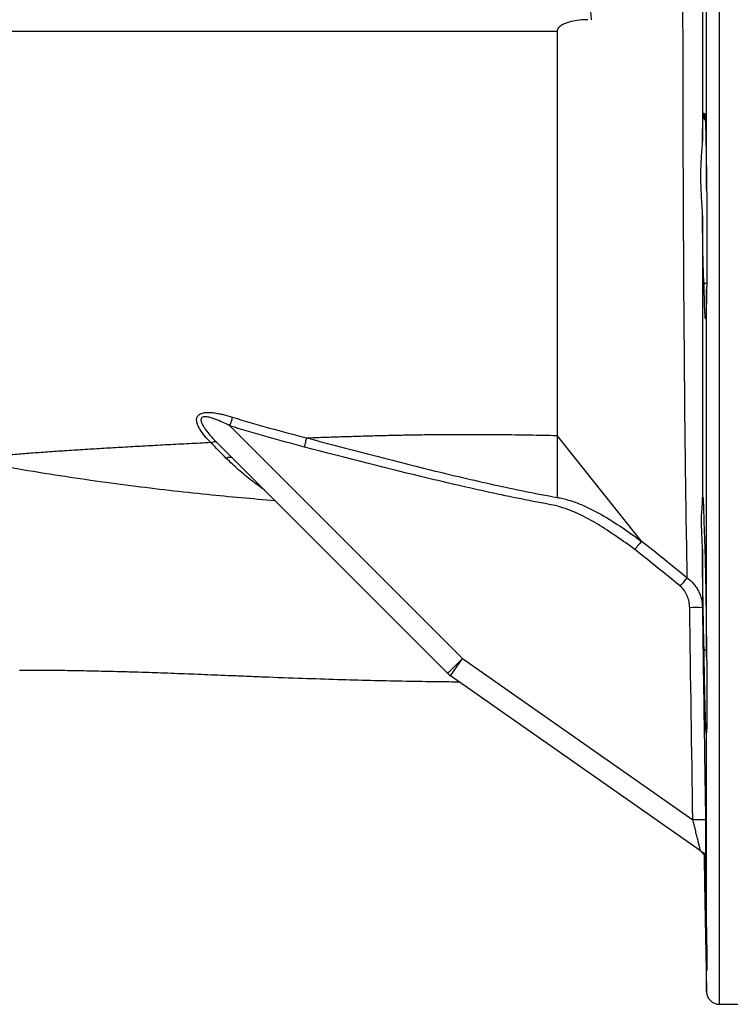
# Model space of a CAD drawing. Header units: millimetres. Extents: x 1747 to 10789, y 1498 to 10860.
# Tile 9 of 21: x 5811 to 6642, y 2248 to 3398. Entities that reach past the tile are written whole.
import ezdxf

# ---------------------------------------------------------------- set-up
doc = ezdxf.new("R2010")
doc.units = ezdxf.units.MM
doc.header["$LTSCALE"] = 5

msp = doc.modelspace()

# ---------------------------------------------------------------- linework, layer by layer
at = {"color": 8, "linetype": 'Continuous', "lineweight": 25}
for p, q in [((6629.1, 2247.9), (6629.1, 4647.9)), ((6614.1, 2262.6), (6614.1, 2288.9))]:
    msp.add_line(p, q, dxfattribs=at)
at = {"color": 7, "linetype": 'Continuous', "lineweight": 25}
for p, q in [((6614.1, 3199.8), (6614.1, 3696)), ((6611.2, 3281.7), (6612.5, 3281.7)), ((6614.4, 3194.2), (6614.4, 3087.4)), ((6611.2, 3090), (6614.4, 3090)), ((6614.1, 2653.5), (6614.1, 3083.2)), ((6057.1, 2923.5), (6328.8, 2651.8)), ((6537.6, 2789.3), (6439.4, 2912.3)), ((6439.4, 2912.3), (6439.4, 2839.9)), ((6311.4, 2634.5), (6041.9, 2904)), ((6611.2, 2661.8), (6614.4, 2661.8)), ((6314.7, 2631.7), (6328.8, 2651.8)), ((6328.8, 2651.8), (6598, 2463.3)), ((6614.4, 2648), (6614.4, 2569.8)), ((6606.9, 2427.1), (6314.7, 2631.7)), ((6614.1, 2320.1), (6614.1, 2568.2)), ((6611.3, 2424.1), (6614.1, 2262.6)), ((6614.4, 2316.1), (6614.4, 2287.5)), ((6629.1, 2247.9), (6754.6, 2247.9))]:
    msp.add_line(p, q, dxfattribs=at)
at = {"color": 7, "linetype": 'Continuous', "lineweight": 25, "flags": 128}
for points in [[(6057.1, 2923.5), (6057.5, 2924.9), (6058, 2926.3), (6058.4, 2927.7), (6058.8, 2929), (6059.2, 2930.3), (6059.6, 2931.5), (6059.9, 2932.6), (6060.3, 2933.6)], [(6583.3, 2736.2), (6584.6, 2737.7), (6585.8, 2739.2), (6587, 2740.6), (6588.1, 2741.9), (6589.1, 2743.1), (6590, 2744.3), (6590.9, 2745.2), (6591.5, 2746)], [(6311.4, 2634.5), (6311.7, 2634.8), (6312.7, 2635.8), (6314.3, 2637.4), (6316.5, 2639.5), (6319.1, 2642.1), (6322.1, 2645.1), (6325.4, 2648.4), (6328.8, 2651.8)]]:
    msp.add_lwpolyline(points, dxfattribs=at)
at = {"color": 7, "linetype": 'Continuous', "lineweight": 25}
for centre, radius, start, end in [((6056.7, 2880), 6.69, 58.5664, 124.5353), ((6601.8, 2443.4), 267.8, 88.4046, 91.5819), ((6329.1, 2652.2), 25, 225, 235), ((6605.8, 2196.6), 266.8, 88.4693, 91.6583), ((6598.2, 2414.9), 15, 31.9611, 55), ((6629.1, 2262.9), 15, 181, 270)]:
    msp.add_arc(centre, radius, start, end, dxfattribs=at)
for points, knots in [([(6591.5, 2746), (6591.2, 2766.4), (6590.8, 2788.1), (6590.1, 2834.6), (6589.7, 2859.2), (6589.3, 2891.8), (6589.3, 2898.5), (6589.1, 2911.9), (6589, 2918.6), (6588.8, 2939.1), (6588.7, 2953), (6588.3, 2995.5), (6588.1, 3024.7), (6587.6, 3085.1), (6587.5, 3116.3), (6587.2, 3156.4), (6587.2, 3164.5), (6587.1, 3180.8), (6587.1, 3188.9), (6587, 3213.3), (6586.9, 3229.7), (6586.8, 3279.2), (6586.7, 3312.5), (6586.6, 3362.9), (6586.6, 3379.8), (6586.5, 3405.3), (6586.5, 3413.8), (6586.5, 3430.9), (6586.5, 3439.4), (6586.5, 3482.3), (6586.6, 3516.3), (6586.7, 3583.8), (6586.8, 3617.3), (6586.9, 3658.8), (6586.9, 3667.1), (6587, 3683.6), (6587, 3691.9), (6587.1, 3716.4), (6587.2, 3732.5), (6587.5, 3780.3), (6587.6, 3811.3), (6588.1, 3871.6), (6588.3, 3901), (6588.6, 3936.6), (6588.7, 3943.7), (6588.8, 3957.7), (6588.9, 3964.6), (6589.1, 3985), (6589.3, 3998.3), (6589.7, 4037), (6590.1, 4061.5), (6590.8, 4107.7), (6591.1, 4129.4), (6591.5, 4149.7)], [0, 0, 0, 0, 0.0625, 0.0625, 0.125, 0.125, 0.140625, 0.140625, 0.15625, 0.15625, 0.1875, 0.1875, 0.25, 0.25, 0.3125, 0.3125, 0.328125, 0.328125, 0.34375, 0.34375, 0.375, 0.375, 0.4375, 0.4375, 0.46875, 0.46875, 0.484375, 0.484375, 0.5, 0.5, 0.5625, 0.5625, 0.625, 0.625, 0.640625, 0.640625, 0.65625, 0.65625, 0.6875, 0.6875, 0.75, 0.75, 0.8125, 0.8125, 0.828125, 0.828125, 0.84375, 0.84375, 0.875, 0.875, 0.9375, 0.9375, 1, 1, 1, 1]), ([(6609.3, 3640), (6609.3, 3608.4), (6609.3, 3576.5), (6609.3, 3512.4), (6609.3, 3480.1), (6609.3, 3439.4), (6609.3, 3431.3), (6609.3, 3415.1), (6609.3, 3407), (6609.3, 3382.8), (6609.3, 3366.8), (6609.3, 3318.8), (6609.3, 3287.1), (6609.3, 3255.8)], [0, 0, 0, 0, 0.25, 0.25, 0.5, 0.5, 0.5625, 0.5625, 0.625, 0.625, 0.75, 0.75, 1, 1, 1, 1]), ([(6475.3, 3397.9), (6472, 3397.9), (6468.7, 3397.7), (6462.2, 3397), (6459, 3396.5), (6454.3, 3395.3), (6452.7, 3394.9), (6449.5, 3393.8), (6448, 3393.2), (6445, 3391.7), (6443.5, 3390.8), (6441.6, 3389.1), (6441, 3388.5), (6440, 3387.1), (6439.6, 3386.3), (6439.4, 3385.4)], [0, 0, 0, 0, 0.25, 0.25, 0.5, 0.5, 0.625, 0.625, 0.75, 0.75, 0.875, 0.875, 0.9375, 0.9375, 1, 1, 1, 1]), ([(6439.4, 3384.1), (6383.6, 3384.1), (6328.5, 3384.1), (6219.4, 3384.2), (6165.5, 3384.2), (6058.8, 3384.2), (6006, 3384.2), (5901.8, 3384.2), (5850.3, 3384.2), (5786.6, 3384.1), (5774, 3384.1), (5748.7, 3384.1), (5736.2, 3384.1), (5711.2, 3384.1), (5698.8, 3384.1), (5674.1, 3384.1), (5661.9, 3384.1), (5625.3, 3384.1), (5601.2, 3384), (5553.8, 3384), (5530.4, 3384), (5461.4, 3383.9), (5416.7, 3383.9), (5330, 3383.8), (5288.1, 3383.7), (5247.6, 3383.7)], [0, 0, 0, 0, 0.125, 0.125, 0.25, 0.25, 0.375, 0.375, 0.5, 0.5, 0.53125, 0.53125, 0.5625, 0.5625, 0.59375, 0.59375, 0.625, 0.625, 0.6875, 0.6875, 0.75, 0.75, 0.875, 0.875, 1, 1, 1, 1]), ([(6439.4, 3385.4), (6439.4, 3375.3), (6439.4, 3365.2), (6439.4, 3348.9), (6439.4, 3342.7), (6439.4, 3299.4), (6439.4, 3239), (6439.4, 3163.4), (6439.4, 3118.1), (6439.4, 3095.9), (6439.4, 3068.3), (6439.4, 3025.7), (6439.4, 2966.3), (6439.4, 2929.8), (6439.4, 2912.3)], [0.5526545, 0.5526545, 0.5526545, 0.5526545, 0.578125, 0.578125, 0.59375, 0.59375, 0.6875, 0.75, 0.796875, 0.8125, 0.8125, 0.875, 0.9375, 1, 1, 1, 1]), ([(6609.3, 3255.8), (6609.4, 3259.6), (6609.4, 3263.1), (6609.5, 3268), (6609.5, 3269.5), (6609.6, 3272.5), (6609.6, 3273.9), (6609.7, 3277.8), (6609.8, 3280), (6610, 3283.8), (6610, 3285.4), (6610.2, 3287.7), (6610.3, 3288.4), (6610.4, 3289), (6610.5, 3289.1), (6610.5, 3289.1), (6610.6, 3288.9), (6610.7, 3288.3), (6610.8, 3287.5), (6611, 3285.2), (6611.1, 3283.6), (6611.2, 3281.7)], [0, 0, 0, 0, 0.125, 0.125, 0.1875, 0.1875, 0.25, 0.25, 0.375, 0.375, 0.5, 0.5, 0.625, 0.625, 0.6875, 0.6875, 0.75, 0.75, 0.875, 0.875, 1, 1, 1, 1]), ([(6611.2, 3281.7), (6611.2, 3283), (6611.3, 3284.2), (6611.4, 3286.1), (6611.5, 3286.8), (6611.7, 3288.4), (6611.8, 3288.6), (6612, 3287.9), (6612.1, 3287.7), (6612.1, 3287.2), (6612.2, 3286.8), (6612.3, 3285.7), (6612.3, 3284.8), (6612.6, 3281.4), (6612.7, 3278.4), (6612.9, 3272.6), (6613, 3270.5), (6613.1, 3265.9), (6613.2, 3263.5), (6613.3, 3258.3), (6613.3, 3255.5), (6613.4, 3251.1), (6613.5, 3249.6), (6613.5, 3246.5), (6613.5, 3245), (6613.7, 3237), (6613.8, 3230.1), (6613.9, 3220.9), (6613.9, 3219.1), (6613.9, 3215.3), (6614, 3213.4), (6614, 3207.6), (6614.1, 3203.7), (6614.1, 3199.8)], [0, 0, 0, 0, 0.0625, 0.0625, 0.125, 0.125, 0.25, 0.25, 0.28125, 0.28125, 0.3125, 0.3125, 0.375, 0.375, 0.5, 0.5, 0.5625, 0.5625, 0.625, 0.625, 0.6875, 0.6875, 0.71875, 0.71875, 0.75, 0.75, 0.875, 0.875, 0.90625, 0.90625, 0.9375, 0.9375, 1, 1, 1, 1]), ([(6609.3, 3169.2), (6609.3, 3173), (6609.1, 3176.9), (6608.7, 3184.6), (6608.4, 3188.4), (6608.1, 3194.2), (6608, 3196.2), (6607.7, 3200), (6607.7, 3202), (6607.4, 3207.7), (6607.3, 3211.5), (6607.3, 3219), (6607.4, 3222.6), (6607.7, 3228), (6607.7, 3229.8), (6608, 3233.3), (6608.1, 3235.1), (6608.4, 3240.2), (6608.7, 3243.5), (6609.1, 3249.8), (6609.3, 3252.9), (6609.3, 3255.8)], [0, 0, 0, 0, 0.125, 0.125, 0.25, 0.25, 0.3125, 0.3125, 0.375, 0.375, 0.5, 0.5, 0.625, 0.625, 0.6875, 0.6875, 0.75, 0.75, 0.875, 0.875, 1, 1, 1, 1]), ([(6609.3, 3169.2), (6609.3, 3153.6), (6609.3, 3138), (6609.3, 3107.4), (6609.3, 3092.3), (6609.3, 3047.6), (6609.3, 3018.7), (6609.3, 2962.7), (6609.3, 2935.5), (6609.3, 2902.6), (6609.3, 2896.1), (6609.3, 2883.2), (6609.3, 2876.8), (6609.3, 2857.8), (6609.3, 2845.6), (6609.3, 2833.6)], [0, 0, 0, 0, 0.125, 0.125, 0.25, 0.25, 0.5, 0.5, 0.75, 0.75, 0.8125, 0.8125, 0.875, 0.875, 1, 1, 1, 1]), ([(6611.2, 3090), (6611.1, 3090.7), (6611, 3091.8), (6610.8, 3094.7), (6610.7, 3096.6), (6610.6, 3099.9), (6610.5, 3101.1), (6610.4, 3103.7), (6610.4, 3105.1), (6610.3, 3109.4), (6610.2, 3112.6), (6610.1, 3117.9), (6610, 3119.7), (6609.9, 3123.6), (6609.9, 3125.5), (6609.8, 3131.6), (6609.7, 3135.9), (6609.6, 3142.6), (6609.6, 3144.9), (6609.5, 3149.6), (6609.5, 3152), (6609.4, 3159.2), (6609.4, 3164.2), (6609.3, 3169.2)], [0, 0, 0, 0, 0.125, 0.125, 0.25, 0.25, 0.3125, 0.3125, 0.375, 0.375, 0.5, 0.5, 0.5625, 0.5625, 0.625, 0.625, 0.75, 0.75, 0.8125, 0.8125, 0.875, 0.875, 1, 1, 1, 1]), ([(6614.1, 3083.2), (6614.1, 3080.4), (6614, 3077.6), (6613.9, 3072.5), (6613.9, 3070), (6613.8, 3063.3), (6613.7, 3059.6), (6613.5, 3055.8), (6613.5, 3055.1), (6613.5, 3053.8), (6613.4, 3053.2), (6613.3, 3051.6), (6613.3, 3050.7), (6613.1, 3048.7), (6613, 3048.1), (6612.8, 3048.6), (6612.7, 3049), (6612.6, 3050.1), (6612.5, 3050.9), (6612.3, 3052.9), (6612.3, 3054.1), (6612.1, 3056.8), (6612.1, 3058.4), (6611.8, 3063.8), (6611.7, 3068.1), (6611.5, 3075.5), (6611.4, 3078.2), (6611.3, 3083.9), (6611.2, 3086.9), (6611.2, 3090)], [0, 0, 0, 0, 0.0625, 0.0625, 0.125, 0.125, 0.25, 0.25, 0.28125, 0.28125, 0.3125, 0.3125, 0.375, 0.375, 0.5, 0.5, 0.5625, 0.5625, 0.625, 0.625, 0.6875, 0.6875, 0.75, 0.75, 0.875, 0.875, 0.9375, 0.9375, 1, 1, 1, 1]), ([(6034.5, 2904.3), (6032.1, 2906.6), (6029.9, 2909), (6025.8, 2914), (6023.9, 2916.5), (6021.5, 2920.5), (6020.8, 2921.8), (6019.5, 2924.5), (6019, 2925.8), (6018.3, 2928.6), (6018.1, 2929.9), (6018.3, 2931.9), (6018.4, 2932.6), (6018.8, 2933.8), (6019.1, 2934.4), (6019.8, 2935.5), (6020.3, 2936), (6021.4, 2936.9), (6022.1, 2937.3), (6024.1, 2938.3), (6025.8, 2938.7), (6029.2, 2939.2), (6031, 2939.3), (6034.6, 2939.2), (6036.4, 2939), (6040.1, 2938.5), (6042, 2938.2), (6045.7, 2937.5), (6047.5, 2937.1), (6053, 2935.8), (6056.6, 2934.8), (6060.3, 2933.6)], [0, 0, 0, 0, 0.125, 0.125, 0.25, 0.25, 0.3125, 0.3125, 0.375, 0.375, 0.4375, 0.4375, 0.46875, 0.46875, 0.5, 0.5, 0.53125, 0.53125, 0.5625, 0.5625, 0.625, 0.625, 0.6875, 0.6875, 0.75, 0.75, 0.8125, 0.8125, 0.875, 0.875, 1, 1, 1, 1]), ([(6057.1, 2923.5), (6054.2, 2925), (6051.4, 2926.4), (6045.5, 2929.1), (6042.6, 2930.3), (6038.1, 2932), (6036.6, 2932.5), (6033.6, 2933.4), (6032, 2933.8), (6029.8, 2934.1), (6029, 2934.2), (6027.6, 2934.2), (6026.8, 2934.2), (6025.5, 2933.9), (6024.8, 2933.7), (6023.9, 2932.9), (6023.5, 2932.4), (6023.2, 2931.3), (6023.2, 2930.7), (6023.3, 2929.5), (6023.4, 2928.9), (6024, 2927), (6024.5, 2925.7), (6025.9, 2923.3), (6026.6, 2922.1), (6028.2, 2919.7), (6029.1, 2918.5), (6031.7, 2915.1), (6033.7, 2912.8), (6037.7, 2908.3), (6039.7, 2906.2), (6041.9, 2904)], [0, 0, 0, 0, 0.125, 0.125, 0.25, 0.25, 0.3125, 0.3125, 0.375, 0.375, 0.40625, 0.40625, 0.4375, 0.4375, 0.46875, 0.46875, 0.5, 0.5, 0.53125, 0.53125, 0.5625, 0.5625, 0.625, 0.625, 0.6875, 0.6875, 0.75, 0.75, 0.875, 0.875, 1, 1, 1, 1]), ([(6146.9, 2909.4), (6150.1, 2909.6), (6156.4, 2909.8), (6165.9, 2910.2), (6175.3, 2910.5), (6184.7, 2910.8), (6194, 2911.1), (6203.3, 2911.4), (6212.5, 2911.7), (6221.7, 2911.9), (6230.8, 2912.2), (6239.8, 2912.4), (6248.8, 2912.6), (6257.8, 2912.8), (6266.7, 2912.9), (6275.5, 2913.1), (6284.3, 2913.2), (6295.6, 2913.4), (6309.3, 2913.5), (6325.5, 2913.6), (6341.7, 2913.6), (6358, 2913.5), (6374.2, 2913.4), (6390.5, 2913.2), (6406.8, 2913), (6423.1, 2912.6), (6433.9, 2912.4), (6439.4, 2912.2)], [0, 0, 0, 0, 0.033375, 0.066499, 0.099376, 0.132007, 0.164397, 0.196548, 0.228462, 0.260143, 0.291594, 0.322817, 0.353814, 0.384588, 0.415142, 0.445477, 0.475597, 0.505503, 0.56076, 0.615927, 0.671009, 0.726012, 0.780939, 0.835797, 0.890591, 0.945324, 1, 1, 1, 1]), ([(5744.3, 2884.5), (5746.9, 2884.7), (5752.2, 2885.3), (5760.3, 2886.2), (5768.5, 2887), (5777, 2887.8), (5785.6, 2888.6), (5794.5, 2889.4), (5803.5, 2890.2), (5812.8, 2890.9), (5822.2, 2891.6), (5831.8, 2892.4), (5841.7, 2893.1), (5851.6, 2893.8), (5861.8, 2894.5), (5872.1, 2895.2), (5882.7, 2895.8), (5893.3, 2896.5), (5904.2, 2897.2), (5915.2, 2897.8), (5926.4, 2898.5), (5937.8, 2899.1), (5949.3, 2899.8), (5961, 2900.4), (5972.9, 2901.1), (5984.9, 2901.7), (5997.1, 2902.3), (6009.5, 2903), (6022, 2903.6), (6030.4, 2904.1), (6034.6, 2904.3)], [0, 0, 0, 0, 0.02786, 0.05627, 0.08526, 0.114863, 0.145119, 0.17605, 0.207641, 0.239872, 0.272719, 0.306159, 0.340168, 0.374738, 0.409862, 0.445536, 0.481754, 0.518511, 0.555804, 0.593629, 0.631984, 0.670864, 0.710263, 0.750175, 0.790592, 0.831506, 0.872911, 0.914799, 0.957165, 1, 1, 1, 1]), ([(6042.3, 2903.6), (6041.6, 2904.3), (6040.5, 2904.7), (6038, 2904.8), (6036.5, 2904.5), (6034.9, 2903.8)], [0, 0, 0, 0, 0.5, 0.5, 1, 1, 1, 1]), ([(6144.2, 2898.8), (6144.7, 2900.8), (6145.2, 2902.8), (6146.1, 2906.4), (6146.6, 2908.1), (6146.9, 2909.4)], [0, 0, 0, 0, 0.5, 0.5, 1, 1, 1, 1]), ([(6439.4, 2830.1), (6414.5, 2834.6), (6389.7, 2839.5), (6340.3, 2850.1), (6315.7, 2855.8), (6242, 2873.5), (6193.1, 2886.3), (6144.2, 2898.8)], [0, 0, 0, 0, 0.25, 0.25, 0.5, 0.5, 1, 1, 1, 1]), ([(6146.9, 2909.4), (6195.4, 2896.7), (6243.8, 2883.8), (6316.8, 2865.9), (6341.2, 2860.2), (6390.1, 2849.4), (6414.7, 2844.4), (6439.4, 2839.9)], [0, 0, 0, 0, 0.5, 0.5, 0.75, 0.75, 1, 1, 1, 1]), ([(6609.3, 2833.6), (6609.3, 2835.6), (6609.4, 2837.2), (6609.4, 2838.9), (6609.5, 2839.4), (6609.5, 2840.2), (6609.6, 2840.5), (6609.7, 2840.9), (6609.7, 2840.8), (6609.9, 2840), (6609.9, 2839.6), (6610, 2838.6), (6610, 2838), (6610.1, 2835.9), (6610.2, 2834.1), (6610.4, 2830.7), (6610.4, 2829.5), (6610.5, 2826.9), (6610.6, 2825.5), (6610.7, 2821), (6610.8, 2817.6), (6611, 2810.4), (6611.1, 2806.4), (6611.2, 2802.1)], [0, 0, 0, 0, 0.125, 0.125, 0.1875, 0.1875, 0.25, 0.25, 0.375, 0.375, 0.4375, 0.4375, 0.5, 0.5, 0.625, 0.625, 0.6875, 0.6875, 0.75, 0.75, 0.875, 0.875, 1, 1, 1, 1]), ([(6439.4, 2839.9), (6439.9, 2839.8), (6440.5, 2839.7), (6441.7, 2839.5), (6443.4, 2839.2), (6445.1, 2838.8), (6448.5, 2838), (6450.7, 2837.4), (6457.4, 2835.5), (6461.8, 2833.9), (6470.4, 2830.4), (6474.7, 2828.4), (6483, 2824.3), (6487.1, 2822.1), (6499.3, 2815.2), (6507.2, 2810.2), (6522.7, 2799.8), (6530.3, 2794.4), (6537.8, 2788.9)], [0, 0, 0, 0, 0.015625, 0.015625, 0.03125, 0.0625, 0.0625, 0.125, 0.125, 0.25, 0.25, 0.375, 0.375, 0.5, 0.5, 0.75, 0.75, 1, 1, 1, 1]), ([(6530.3, 2779), (6523.3, 2784.2), (6516.2, 2789.3), (6501.8, 2799.2), (6494.5, 2804), (6479.6, 2813), (6471.9, 2817.2), (6460, 2822.7), (6456, 2824.4), (6447.8, 2827.4), (6443.6, 2828.6), (6439.4, 2829.6)], [0, 0, 0, 0, 0.25, 0.25, 0.5, 0.5, 0.75, 0.75, 0.875, 0.875, 1, 1, 1, 1]), ([(6609.3, 2779.6), (6609.2, 2785.8), (6608.9, 2791.5), (6608.5, 2799.7), (6608.4, 2802.3), (6608.2, 2807.4), (6608.2, 2809.8), (6608.2, 2816.7), (6608.4, 2820.8), (6608.8, 2826.2), (6608.9, 2827.9), (6609.1, 2831), (6609.2, 2832.4), (6609.3, 2833.6)], [0, 0, 0, 0, 0.25, 0.25, 0.375, 0.375, 0.5, 0.5, 0.75, 0.75, 0.875, 0.875, 1, 1, 1, 1]), ([(6611.2, 2802.1), (6611.3, 2800.5), (6611.4, 2798.2), (6611.6, 2793.5), (6611.7, 2791.7), (6611.8, 2788.8), (6611.8, 2787.8), (6611.9, 2785.6), (6611.9, 2784.5), (6612.1, 2778.7), (6612.3, 2773.4), (6612.5, 2764.6), (6612.6, 2761.4), (6612.7, 2755), (6612.8, 2751.6), (6612.9, 2744.7), (6613, 2741.1), (6613.1, 2735.6), (6613.1, 2733.8), (6613.2, 2730), (6613.2, 2728.1), (6613.3, 2718.4), (6613.5, 2710.4), (6613.6, 2698.3), (6613.7, 2694.2), (6613.7, 2688), (6613.8, 2686), (6613.8, 2681.8), (6613.8, 2679.8), (6614, 2669.6), (6614, 2661.5), (6614.1, 2653.5)], [0, 0, 0, 0, 0.125, 0.125, 0.1875, 0.1875, 0.21875, 0.21875, 0.25, 0.25, 0.375, 0.375, 0.4375, 0.4375, 0.5, 0.5, 0.5625, 0.5625, 0.59375, 0.59375, 0.625, 0.625, 0.75, 0.75, 0.8125, 0.8125, 0.84375, 0.84375, 0.875, 0.875, 1, 1, 1, 1]), ([(6537.8, 2788.9), (6537.4, 2788.4), (6537, 2787.7), (6535.9, 2786.3), (6535.3, 2785.5), (6533.9, 2783.8), (6533.2, 2782.9), (6532.1, 2781.4), (6531.8, 2780.9), (6531, 2780), (6530.6, 2779.5), (6530.3, 2779)], [0, 0, 0, 0, 0.25, 0.25, 0.5, 0.5, 0.75, 0.75, 0.875, 0.875, 1, 1, 1, 1]), ([(6537.8, 2788.9), (6537.8, 2788.9), (6537.9, 2788.9), (6537.9, 2788.9), (6537.9, 2789), (6537.8, 2789), (6537.8, 2789), (6537.8, 2789), (6537.8, 2789.1), (6537.8, 2789.1), (6537.7, 2789.2), (6537.7, 2789.3), (6537.6, 2789.3)], [0, 0, 0, 0, 0.0000153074, 0.0000153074, 0.0000153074, 0.0000352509, 0.0000352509, 0.0000352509, 0.0000721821, 0.0000721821, 0.0000721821, 0.0001253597, 0.0001253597, 0.0001253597, 0.0001253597]), ([(6611.2, 2661.8), (6611.1, 2665.2), (6611, 2668.9), (6610.8, 2676.8), (6610.7, 2681.1), (6610.5, 2688), (6610.5, 2690.4), (6610.4, 2695.1), (6610.4, 2697.6), (6610.2, 2705), (6610.1, 2710.2), (6610, 2718.1), (6610, 2720.8), (6609.9, 2726.2), (6609.8, 2728.9), (6609.7, 2737), (6609.6, 2742.5), (6609.5, 2750.7), (6609.5, 2753.4), (6609.5, 2758.8), (6609.4, 2761.5), (6609.3, 2769.4), (6609.3, 2774.6), (6609.3, 2779.6)], [0, 0, 0, 0, 0.125, 0.125, 0.25, 0.25, 0.3125, 0.3125, 0.375, 0.375, 0.5, 0.5, 0.5625, 0.5625, 0.625, 0.625, 0.75, 0.75, 0.8125, 0.8125, 0.875, 0.875, 1, 1, 1, 1]), ([(6591.5, 2746), (6594.3, 2744), (6596.8, 2741.7), (6600.1, 2737.8), (6601.1, 2736.4), (6602.9, 2733.6), (6603.8, 2732.1), (6605.3, 2729.1), (6605.9, 2727.6), (6607.1, 2724.4), (6607.6, 2722.7), (6608.8, 2717.8), (6609.2, 2714.5), (6609.2, 2711)], [0, 0, 0, 0, 0.25, 0.25, 0.375, 0.375, 0.5, 0.5, 0.625, 0.625, 0.75, 0.75, 1, 1, 1, 1]), ([(6594.4, 2711.1), (6594.4, 2713.4), (6594.1, 2715.8), (6593.4, 2719.2), (6593.1, 2720.4), (6592.4, 2722.6), (6592, 2723.8), (6591.1, 2725.9), (6590.6, 2727), (6589.4, 2729), (6588.8, 2730.1), (6586.7, 2732.9), (6585.2, 2734.7), (6583.3, 2736.2)], [0, 0, 0, 0, 0.25, 0.25, 0.375, 0.375, 0.5, 0.5, 0.625, 0.625, 0.75, 0.75, 1, 1, 1, 1]), ([(6609.2, 2711), (6609.4, 2701.1), (6609.5, 2691.1), (6609.7, 2681.1), (6610.2, 2641.1), (6610.8, 2601.1), (6611.4, 2561.1), (6611.9, 2528.5), (6612.4, 2495.9), (6612.9, 2463.3)], [0, 0, 0, 0, 0.006, 0.006, 0.006, 0.03, 0.03, 0.03, 0.04955479, 0.04955479, 0.04955479, 0.04955479]), ([(6614.1, 2568.2), (6614, 2566.1), (6614, 2564.8), (6613.8, 2564.2), (6613.8, 2564.2), (6613.7, 2564.5), (6613.7, 2564.6), (6613.6, 2565), (6613.6, 2565.3), (6613.5, 2566.8), (6613.3, 2568.9), (6613.2, 2573.2), (6613.1, 2574.8), (6613, 2578.5), (6612.9, 2580.5), (6612.8, 2584.8), (6612.7, 2587.2), (6612.6, 2592.2), (6612.5, 2594.9), (6612.3, 2603.5), (6612.1, 2609.8), (6611.9, 2619.9), (6611.8, 2623.4), (6611.7, 2628.9), (6611.7, 2630.7), (6611.6, 2634.4), (6611.6, 2636.3), (6611.4, 2645.8), (6611.3, 2653.6), (6611.2, 2661.8)], [0, 0, 0, 0, 0.125, 0.125, 0.1875, 0.1875, 0.21875, 0.21875, 0.25, 0.25, 0.375, 0.375, 0.4375, 0.4375, 0.5, 0.5, 0.5625, 0.5625, 0.625, 0.625, 0.75, 0.75, 0.8125, 0.8125, 0.84375, 0.84375, 0.875, 0.875, 1, 1, 1, 1]), ([(5811.4, 2638.3), (5815.3, 2638.3), (5823.7, 2638.3), (5835.6, 2638.2), (5845.7, 2638.2), (5853.8, 2638.1), (5862.7, 2638), (5873.7, 2637.8), (5886.6, 2637.6), (5900.1, 2637.3), (5914, 2637), (5929.3, 2636.6), (5945.5, 2636.2), (5961.5, 2635.7), (5977, 2635.2), (5992.2, 2634.6), (6007.9, 2634), (6023.4, 2633.4), (6039.1, 2632.7), (6055.7, 2632.1), (6075, 2631.3), (6104.1, 2630.1), (6140.4, 2628.8), (6182, 2627.4), (6220.9, 2626.3), (6258.2, 2625.5), (6287, 2625), (6307.2, 2624.8), (6317, 2624.7), (6322.8, 2624.6), (6324.8, 2624.6)], [0, 0, 0, 0, 0.028562, 0.06197, 0.084078, 0.099278, 0.117364, 0.145502, 0.175079, 0.204671, 0.234782, 0.266352, 0.303199, 0.33772, 0.366794, 0.399111, 0.430633, 0.461403, 0.491349, 0.522003, 0.556604, 0.599934, 0.682225, 0.754819, 0.821918, 0.886644, 0.95032, 0.970302, 0.98984, 1, 1, 1, 1]), ([(6606.9, 2427.1), (6607, 2427.1), (6606.9, 2427.5), (6606.6, 2428.5), (6606.5, 2428.9), (6606.3, 2429.9), (6606.2, 2430.5), (6605.7, 2432.4), (6605.4, 2433.8), (6604.6, 2436.9), (6604.2, 2438.6), (6603.4, 2442.1), (6602.9, 2443.9), (6602, 2447.6), (6601.5, 2449.6), (6600, 2455.4), (6599, 2459.3), (6598, 2463.3)], [0, 0, 0, 0, 0.125, 0.125, 0.1875, 0.1875, 0.25, 0.25, 0.375, 0.375, 0.5, 0.5, 0.625, 0.625, 0.75, 0.75, 1, 1, 1, 1]), ([(6612.9, 2459.3), (6612.9, 2459.3), (6612.9, 2459.2), (6612.9, 2459), (6612.9, 2458.9), (6612.9, 2458.6), (6612.9, 2458.3), (6612.9, 2457.7), (6612.9, 2457.3), (6612.9, 2455.9), (6612.9, 2455), (6612.9, 2452.4), (6612.9, 2450.6), (6612.9, 2447.1), (6612.9, 2445.4), (6612.9, 2442), (6612.9, 2440.4), (6612.9, 2435.6), (6612.9, 2432.6), (6612.9, 2428.6), (6612.9, 2427.3), (6612.9, 2424.9), (6612.9, 2423.8), (6612.9, 2422.9)], [0, 0, 0, 0, 0.007813, 0.007813, 0.015625, 0.015625, 0.03125, 0.03125, 0.0625, 0.0625, 0.125, 0.125, 0.25, 0.25, 0.375, 0.375, 0.5, 0.5, 0.75, 0.75, 0.875, 0.875, 1, 1, 1, 1]), ([(6612.9, 2422.9), (6612.5, 2423.2), (6611.8, 2423.7), (6610.2, 2424.8), (6609.7, 2425.2), (6608.7, 2425.9), (6608.4, 2426.1), (6607.7, 2426.6), (6607.3, 2426.8), (6606.9, 2427.1)], [0, 0, 0, 0, 0.5, 0.5, 0.75, 0.75, 0.875, 0.875, 1, 1, 1, 1]), ([(6614.1, 2288.9), (6614.1, 2288.9), (6614, 2290.7), (6613.9, 2295.5), (6613.7, 2305.6), (6613.4, 2318.6), (6613.1, 2333.9), (6612.8, 2351.3), (6612.4, 2370.2), (6612.1, 2390.1), (6611.8, 2408.2), (6611.6, 2419.4), (6611.5, 2423.9)], [0, 0, 0, 0, 0.002726, 0.117707, 0.232688, 0.347681, 0.462674, 0.577682, 0.69269, 0.80771, 0.922731, 1, 1, 1, 1]), ([(6612.6, 2423.1), (6612.7, 2417.6), (6612.9, 2405.4), (6613.2, 2386.3), (6613.5, 2366.6), (6613.7, 2348.8), (6613.9, 2333.1), (6614, 2324.4), (6614.1, 2320.1)], [0, 0, 0, 0, 0.1482714, 0.3283794, 0.5084788, 0.688578, 0.844289, 1, 1, 1, 1])]:
    msp.add_open_spline(points, degree=3, knots=knots, dxfattribs=at)
for points in [[(6479.8, 3397.9), (6477.8, 3414.5), (6477.2, 3431.2), (6478, 3447.9)], [(6614.1, 3199.8), (6614.1, 3198), (6614.2, 3196.1), (6614.4, 3194.2)], [(6614.4, 3087.4), (6614.2, 3086), (6614.1, 3084.6), (6614.1, 3083.2)], [(6060.3, 2933.6), (6088.9, 2924.8), (6117.8, 2916.8), (6146.9, 2909.4)], [(6144.2, 2898.8), (6114.9, 2906.3), (6085.9, 2914.5), (6057.1, 2923.5)], [(6052.9, 2885.5), (6046.9, 2891.7), (6040.8, 2897.8), (6034.9, 2903.8)], [(6537.6, 2789.3), (6555.9, 2775.2), (6573.8, 2760.8), (6591.5, 2746)], [(6583.3, 2736.2), (6565.8, 2750.7), (6548.2, 2765), (6530.3, 2779)], [(6609.3, 2779.6), (6609.3, 2755.1), (6609.2, 2732.2), (6609.2, 2711)], [(6598, 2463.3), (6596.8, 2545.9), (6595.5, 2628.5), (6594.4, 2711.1)], [(6614.1, 2653.5), (6614.1, 2651.7), (6614.2, 2649.8), (6614.4, 2648)], [(6614.4, 2569.8), (6614.2, 2569.2), (6614.1, 2568.7), (6614.1, 2568.2)], [(6612.9, 2463.3), (6612.9, 2462), (6612.9, 2460.6), (6612.9, 2459.3)], [(6614.1, 2320.1), (6614.1, 2318.8), (6614.2, 2317.4), (6614.4, 2316.1)], [(6614.4, 2287.5), (6614.2, 2287.9), (6614.1, 2288.4), (6614.1, 2288.9)]]:
    msp.add_open_spline(points, degree=3, dxfattribs=at)
at = {"color": 8, "linetype": 'Continuous', "lineweight": 25}
for points, knots in [([(6110, 2835.9), (6083.5, 2838.2), (6027.2, 2843.1), (5939.5, 2853.4), (5844.2, 2866.7), (5778.4, 2878.4), (5744.3, 2884.5)], [0, 0, 0, 0, 0.216621, 0.460276, 0.72011, 1, 1, 1, 1]), ([(6097.4, 2848.5), (6092.5, 2852.1), (6082, 2859.7), (6067, 2872.1), (6057.6, 2881), (6052.9, 2885.5)], [0, 0, 0, 0, 0.3076785, 0.652502, 1, 1, 1, 1])]:
    msp.add_open_spline(points, degree=3, knots=knots, dxfattribs=at)

doc.saveas('drawing.dxf')
